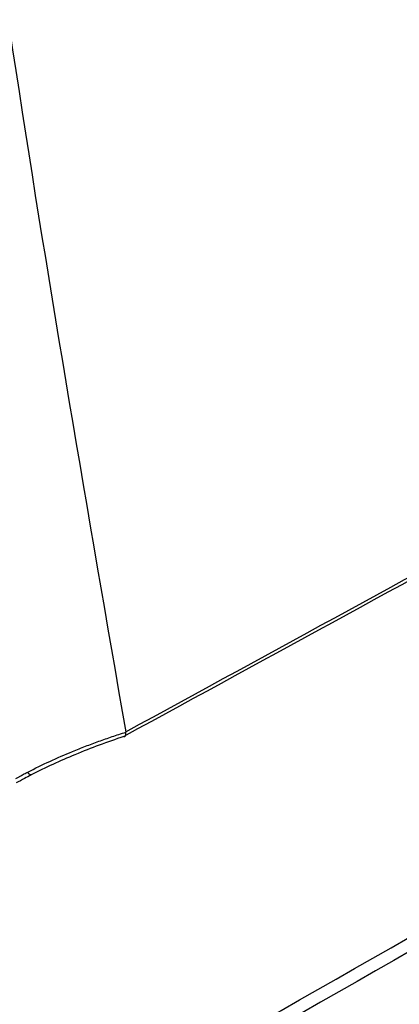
# Model space of a CAD drawing. Header units: millimetres. Extents: x -0.66 to 0.91, y -0.4 to 0.64.
# Tile 162 of 171: x 0.7479 to 0.7636, y 0.2033 to 0.2441. Entities that reach past the tile are written whole.
import ezdxf

# ---------------------------------------------------------------- set-up
doc = ezdxf.new("R2010")
doc.units = ezdxf.units.MM
doc.layers.add('FORMAT', color=7, linetype='Continuous')

msp = doc.modelspace()

# ---------------------------------------------------------------- linework, layer by layer
at = {"layer": 'FORMAT', "color": 7, "linetype": 'Continuous', "lineweight": 25}
msp.add_line((0.752279, 0.214597), (0.752278, 0.214606), dxfattribs=at)
msp.add_arc((0.748398, 0.213014), 0.0001921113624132, 201.377711, 258.569226, dxfattribs=at)
for points, knots in [([(0.7410805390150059, 0.2985302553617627), (0.7419949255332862, 0.2889728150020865), (0.7438239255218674, 0.2698555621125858), (0.7475588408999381, 0.2418626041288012), (0.7507051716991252, 0.2236904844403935), (0.7522781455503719, 0.2146055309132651)], [0, 0, 0, 0, 0.3333052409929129, 0.666693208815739, 1, 1, 1, 1]), ([(0.7522781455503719, 0.2146055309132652), (0.7584451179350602, 0.217968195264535), (0.7707790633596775, 0.2246935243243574), (0.7911331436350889, 0.2357825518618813), (0.8133403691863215, 0.2478710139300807), (0.8333906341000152, 0.2587737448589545), (0.8454207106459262, 0.2653077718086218), (0.8494307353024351, 0.2674857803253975)], [0, 0, 0, 0, 0.190429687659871, 0.3808593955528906, 0.628515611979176, 0.8761718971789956, 1, 1, 1, 1]), ([(0.8491851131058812, 0.2672388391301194), (0.8291476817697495, 0.2563391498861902), (0.7968217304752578, 0.2387549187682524), (0.7644890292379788, 0.2211187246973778), (0.7521979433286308, 0.2144144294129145)], [0, 0, 0, 0, 0.6198558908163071, 1, 1, 1, 1]), ([(0.7549360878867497, 0.2009125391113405), (0.7630259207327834, 0.2055281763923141), (0.779205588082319, 0.2147594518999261), (0.7999148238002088, 0.2265899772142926), (0.8179469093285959, 0.2368999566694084), (0.8331926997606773, 0.2456230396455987), (0.8439073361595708, 0.2517607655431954), (0.8492098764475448, 0.2547982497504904)], [0, 0, 0, 0, 0.2574077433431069, 0.514815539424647, 0.6589889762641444, 0.8312378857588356, 1, 1, 1, 1]), ([(0.8494307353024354, 0.2542535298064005), (0.8441328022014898, 0.2512242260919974), (0.8334191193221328, 0.2450982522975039), (0.8181722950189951, 0.2363892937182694), (0.8001132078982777, 0.2260804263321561), (0.7793596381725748, 0.2142423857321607), (0.7631390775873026, 0.2050003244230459), (0.7550287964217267, 0.2003792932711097)], [0, 0, 0, 0, 0.1683650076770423, 0.3404741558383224, 0.4845314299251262, 0.74226568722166, 1, 1, 1, 1]), ([(0.7482192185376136, 0.2129439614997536), (0.7485219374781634, 0.2130944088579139), (0.7491283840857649, 0.213395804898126), (0.7499343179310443, 0.2137419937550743), (0.7506148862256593, 0.2140130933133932), (0.7511645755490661, 0.2142183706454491), (0.7517192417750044, 0.2144140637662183), (0.7520926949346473, 0.2145359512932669), (0.7522794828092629, 0.2145969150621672)], [0, 0, 0, 0, 0.2329539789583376, 0.4666842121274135, 0.5997670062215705, 0.7329545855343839, 0.8664334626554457, 1, 1, 1, 1]), ([(0.7521979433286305, 0.2144144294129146), (0.7521985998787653, 0.2144141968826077), (0.7522025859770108, 0.214412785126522), (0.7522265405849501, 0.2144061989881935), (0.7522612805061, 0.2144167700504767), (0.7522875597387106, 0.2144798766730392), (0.7522821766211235, 0.2145578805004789), (0.7522794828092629, 0.2145969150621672)], [0, 0, 0, 0, 0.0101942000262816, 0.0618918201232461, 0.3832269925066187, 0.6913553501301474, 1, 1, 1, 1]), ([(0.7521979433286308, 0.2144144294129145), (0.7518579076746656, 0.2142980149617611), (0.7511770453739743, 0.2140649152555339), (0.7501970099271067, 0.2136787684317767), (0.7492533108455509, 0.2132708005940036), (0.7486580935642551, 0.2129742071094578), (0.7483600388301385, 0.2128256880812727)], [0, 0, 0, 0, 0.2582547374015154, 0.5171102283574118, 0.7581932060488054, 1, 1, 1, 1]), ([(0.7477253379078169, 0.2126814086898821), (0.747760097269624, 0.2127004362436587), (0.7478296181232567, 0.2127384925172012), (0.7479466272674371, 0.2128013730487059), (0.7480763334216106, 0.2128700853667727), (0.7481715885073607, 0.2129193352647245), (0.7482192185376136, 0.2129439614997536)], [0, 0, 0, 0, 0.2129788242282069, 0.4259706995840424, 0.7129703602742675, 1, 1, 1, 1]), ([(0.7483600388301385, 0.2128256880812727), (0.7482667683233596, 0.212777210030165), (0.7480587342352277, 0.2126690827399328), (0.7478544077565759, 0.2125560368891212), (0.7477416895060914, 0.2124936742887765)], [0, 0, 0, 0, 0.448342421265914, 1, 1, 1, 1])]:
    msp.add_open_spline(points, degree=3, knots=knots, dxfattribs=at)

doc.saveas('drawing.dxf')
